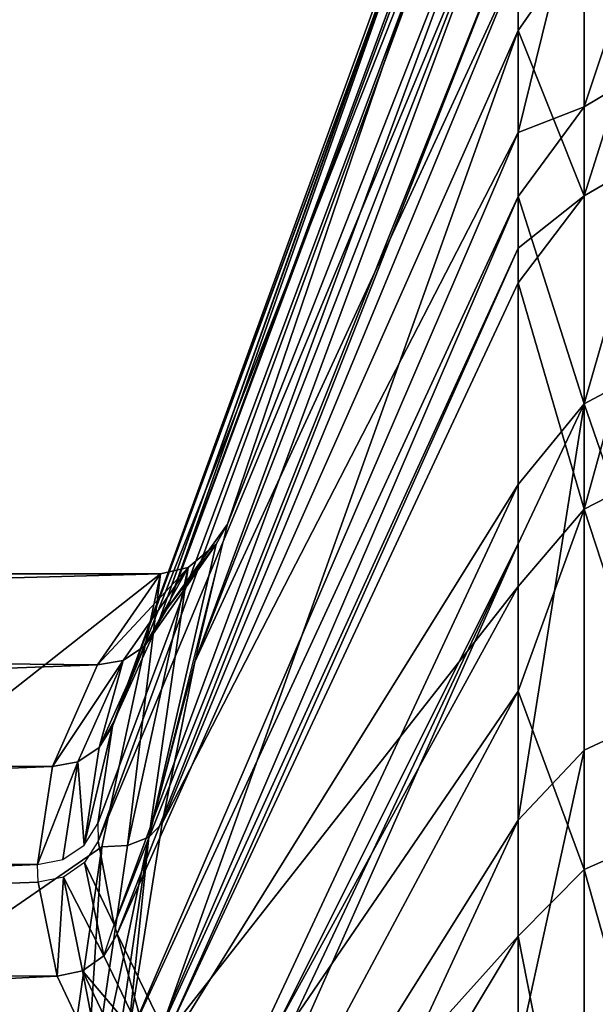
# Model space of a CAD drawing. Extents: x -46 to 46, y 1 to 197.
# Tile 69 of 168: x -34.103 to -33.203, y 128.753 to 130.293. Entities that reach past the tile are written whole.
import ezdxf

# ---------------------------------------------------------------- set-up
doc = ezdxf.new("R2010")
doc.units = 0
doc.header["$LTSCALE"] = 25.4
doc.layers.get('0').update_dxf_attribs({"color": 13, "linetype": 'CONTINUOUS'})

# ---------------------------------------------------------------- blocks, each defined once
blk = doc.blocks.new('BUSH-3401_STL')
at = {"color": 8}
mesh = blk.add_polyface(dxfattribs=at)
corners = [(-33.3243, 130.9304, 134.9978), (-33.9556, 129.1967, 134.9445), (-33.3243, 130.9111, 135.3182)]
mesh.append_faces([[corners[k] for k in face] for face in [(0, 1, 2)]], dxfattribs={"color": 8})
mesh = blk.add_polyface(dxfattribs=at)
corners = [(-33.3243, 130.9304, 134.9978), (-33.8875, 129.3475, 134.298), (-33.9556, 129.1967, 134.9445)]
mesh.append_faces([[corners[k] for k in face] for face in [(0, 1, 2)]], dxfattribs={"color": 8})
mesh = blk.add_polyface(dxfattribs=at)
corners = [(-33.3243, 130.9304, 134.9978), (-33.3243, 130.9271, 134.5853), (-33.8875, 129.3475, 134.298)]
mesh.append_faces([[corners[k] for k in face] for face in [(0, 1, 2)]], dxfattribs={"color": 8})
mesh = blk.add_polyface(dxfattribs=at)
corners = [(-33.3243, 130.9271, 134.5853), (-33.8728, 129.3721, 134.1928), (-33.8875, 129.3475, 134.298)]
mesh.append_faces([[corners[k] for k in face] for face in [(0, 1, 2)]], dxfattribs={"color": 8})
mesh = blk.add_polyface(dxfattribs=at)
corners = [(-33.3243, 130.9271, 134.5853), (-33.3243, 130.859, 133.9474), (-33.8728, 129.3721, 134.1928)]
mesh.append_faces([[corners[k] for k in face] for face in [(0, 1, 2)]], dxfattribs={"color": 8})
mesh = blk.add_polyface(dxfattribs=at)
corners = [(-33.3243, 130.9111, 135.3182), (-33.9582, 129.1884, 134.9802), (-33.3243, 130.7955, 136.0421)]
mesh.append_faces([[corners[k] for k in face] for face in [(0, 1, 2)]], dxfattribs={"color": 8})
mesh = blk.add_polyface(dxfattribs=at)
corners = [(-33.3243, 130.9111, 135.3182), (-33.9556, 129.1967, 134.9445), (-33.9582, 129.1884, 134.9802)]
mesh.append_faces([[corners[k] for k in face] for face in [(0, 1, 2)]], dxfattribs={"color": 8})
mesh = blk.add_polyface(dxfattribs=at)
corners = [(-33.3243, 130.859, 133.9474), (-33.3243, 130.8431, 133.8571), (-33.8728, 129.3721, 134.1928)]
mesh.append_faces([[corners[k] for k in face] for face in [(0, 1, 2)]], dxfattribs={"color": 8})
mesh = blk.add_polyface(dxfattribs=at)
corners = [(-33.3243, 130.8431, 133.8571), (-33.7786, 129.5042, 133.6288), (-33.8728, 129.3721, 134.1928)]
mesh.append_faces([[corners[k] for k in face] for face in [(0, 1, 2)]], dxfattribs={"color": 8})
mesh = blk.add_polyface(dxfattribs=at)
corners = [(-33.3243, 130.8431, 133.8571), (-33.3243, 130.6607, 133.147), (-33.7786, 129.5042, 133.6288)]
mesh.append_faces([[corners[k] for k in face] for face in [(0, 1, 2)]], dxfattribs={"color": 8})
mesh = blk.add_polyface(dxfattribs=at)
corners = [(-33.3243, 130.7955, 136.0421), (-33.9813, 129.0359, 135.6391), (-33.9805, 129.0085, 135.7578)]
mesh.append_faces([[corners[k] for k in face] for face in [(0, 1, 2)]], dxfattribs={"color": 8})
mesh = blk.add_polyface(dxfattribs=at)
corners = [(-33.3243, 130.7955, 136.0421), (-33.9582, 129.1884, 134.9802), (-33.9813, 129.0359, 135.6391)]
mesh.append_faces([[corners[k] for k in face] for face in [(0, 1, 2)]], dxfattribs={"color": 8})
mesh = blk.add_polyface(dxfattribs=at)
corners = [(-33.3243, 130.7955, 136.0421), (-33.9805, 129.0085, 135.7578), (-33.3243, 130.5825, 136.7435)]
mesh.append_faces([[corners[k] for k in face] for face in [(0, 1, 2)]], dxfattribs={"color": 8})
mesh = blk.add_polyface(dxfattribs=at)
corners = [(-33.3243, 130.6607, 133.147), (-33.8295, 129.2886, 133.4293), (-33.7786, 129.5042, 133.6288)]
mesh.append_faces([[corners[k] for k in face] for face in [(0, 1, 2)]], dxfattribs={"color": 8})
mesh = blk.add_polyface(dxfattribs=at)
corners = [(-33.3243, 130.6607, 133.147), (-33.3243, 130.584, 132.931), (-33.8295, 129.2886, 133.4293)]
mesh.append_faces([[corners[k] for k in face] for face in [(0, 1, 2)]], dxfattribs={"color": 8})
mesh = blk.add_polyface(dxfattribs=at)
corners = [(-33.221, 130.1564, 131.7395), (-33.0601, 130.639, 132.343), (-33.0601, 130.2523, 131.6749), (-33.221, 130.5351, 132.394)]
mesh.append_faces([[corners[k] for k in face] for face in [(0, 1, 2), (1, 0, 3)]], dxfattribs={"vtx0": -1, "color": 8})
mesh = blk.add_polyface(dxfattribs=at)
corners = [(-33.3243, 130.584, 132.931), (-33.3243, 130.3834, 132.4685), (-33.8295, 129.2886, 133.4293)]
mesh.append_faces([[corners[k] for k in face] for face in [(0, 1, 2)]], dxfattribs={"color": 8})
mesh = blk.add_polyface(dxfattribs=at)
corners = [(-33.3243, 130.5825, 136.7435), (-33.9805, 129.0085, 135.7578), (-33.9556, 128.8775, 136.3289)]
mesh.append_faces([[corners[k] for k in face] for face in [(0, 1, 2)]], dxfattribs={"color": 8})
mesh = blk.add_polyface(dxfattribs=at)
corners = [(-33.3243, 130.5825, 136.7435), (-33.9556, 128.8775, 136.3289), (-33.3243, 130.4595, 137.0399)]
mesh.append_faces([[corners[k] for k in face] for face in [(0, 1, 2)]], dxfattribs={"color": 8})
mesh = blk.add_polyface(dxfattribs=at)
corners = [(-33.221, 130.5351, 132.394), (-33.221, 130.1564, 131.7395), (-33.3243, 130.1161, 131.9878)]
mesh.append_faces([[corners[k] for k in face] for face in [(0, 1, 2)]], dxfattribs={"color": 8})
mesh = blk.add_polyface(dxfattribs=at)
corners = [(-33.221, 130.5351, 132.394), (-33.3243, 130.1161, 131.9878), (-33.3243, 130.3834, 132.4685)]
mesh.append_faces([[corners[k] for k in face] for face in [(0, 1, 2)]], dxfattribs={"color": 8})
mesh = blk.add_polyface(dxfattribs=at)
corners = [(-33.221, 130.0174, 138.1277), (-33.0601, 130.5258, 137.5458), (-33.221, 130.4242, 137.4904), (-33.0601, 130.1104, 138.1965)]
mesh.append_faces([[corners[k] for k in face] for face in [(0, 1, 2), (1, 0, 3)]], dxfattribs={"vtx0": -1, "color": 8})
mesh = blk.add_polyface(dxfattribs=at)
corners = [(-33.3243, 130.4595, 137.0399), (-33.9556, 128.8775, 136.3289), (-33.951, 128.8637, 136.3893)]
mesh.append_faces([[corners[k] for k in face] for face in [(0, 1, 2)]], dxfattribs={"color": 8})
mesh = blk.add_polyface(dxfattribs=at)
corners = [(-33.3243, 130.4595, 137.0399), (-33.951, 128.8637, 136.3893), (-33.3243, 130.2758, 137.4093)]
mesh.append_faces([[corners[k] for k in face] for face in [(0, 1, 2)]], dxfattribs={"color": 8})
mesh = blk.add_polyface(dxfattribs=at)
corners = [(-33.3243, 130.4595, 137.0399), (-33.3243, 130.2758, 137.4093), (-33.221, 130.4242, 137.4904)]
mesh.append_faces([[corners[k] for k in face] for face in [(0, 1, 2)]], dxfattribs={"color": 8})
mesh = blk.add_polyface(dxfattribs=at)
corners = [(-33.221, 130.4242, 137.4904), (-33.3243, 130.2758, 137.4093), (-33.221, 130.0174, 138.1277)]
mesh.append_faces([[corners[k] for k in face] for face in [(0, 1, 2)]], dxfattribs={"color": 8})
mesh = blk.add_polyface(dxfattribs=at)
corners = [(-33.3243, 130.3834, 132.4685), (-33.8808, 129.0368, 133.1961), (-33.8295, 129.2886, 133.4293)]
mesh.append_faces([[corners[k] for k in face] for face in [(0, 1, 2)]], dxfattribs={"color": 8})
mesh = blk.add_polyface(dxfattribs=at)
corners = [(-33.3243, 130.3834, 132.4685), (-33.3243, 130.1161, 131.9878), (-33.8808, 129.0368, 133.1961)]
mesh.append_faces([[corners[k] for k in face] for face in [(0, 1, 2)]], dxfattribs={"color": 8})
mesh = blk.add_polyface(dxfattribs=at)
corners = [(-33.3243, 130.2758, 137.4093), (-33.951, 128.8637, 136.3893), (-33.8808, 128.7188, 137.0248)]
mesh.append_faces([[corners[k] for k in face] for face in [(0, 1, 2)]], dxfattribs={"color": 8})
mesh = blk.add_polyface(dxfattribs=at)
corners = [(-33.3243, 130.2758, 137.4093), (-33.8808, 128.7188, 137.0248), (-33.3243, 129.9353, 137.953)]
mesh.append_faces([[corners[k] for k in face] for face in [(0, 1, 2)]], dxfattribs={"color": 8})
mesh = blk.add_polyface(dxfattribs=at)
corners = [(-33.3243, 130.2758, 137.4093), (-33.3243, 129.9353, 137.953), (-33.221, 130.0174, 138.1277)]
mesh.append_faces([[corners[k] for k in face] for face in [(0, 1, 2)]], dxfattribs={"color": 8})
mesh = blk.add_polyface(dxfattribs=at)
corners = [(-33.221, 129.6921, 131.1427), (-33.0601, 130.2523, 131.6749), (-33.0601, 129.7783, 131.0656), (-33.221, 130.1564, 131.7395)]
mesh.append_faces([[corners[k] for k in face] for face in [(0, 1, 2), (1, 0, 3)]], dxfattribs={"vtx0": -1, "color": 8})
mesh = blk.add_polyface(dxfattribs=at)
corners = [(-33.3243, 130.0162, 131.834), (-33.221, 129.6921, 131.1427), (-33.3243, 129.5661, 131.2554), (-33.221, 130.1564, 131.7395)]
mesh.append_faces([[corners[k] for k in face] for face in [(0, 1, 2), (1, 0, 3)]], dxfattribs={"vtx0": -1, "color": 8})
mesh = blk.add_polyface(dxfattribs=at)
corners = [(-33.221, 130.1564, 131.7395), (-33.3243, 130.0162, 131.834), (-33.3243, 130.1161, 131.9878)]
mesh.append_faces([[corners[k] for k in face] for face in [(0, 1, 2)]], dxfattribs={"color": 8})
mesh = blk.add_polyface(dxfattribs=at)
corners = [(-33.3243, 130.1161, 131.9878), (-33.9348, 128.6958, 132.88), (-33.8808, 129.0368, 133.1961)]
mesh.append_faces([[corners[k] for k in face] for face in [(0, 1, 2)]], dxfattribs={"color": 8})
mesh = blk.add_polyface(dxfattribs=at)
corners = [(-33.3243, 130.1161, 131.9878), (-33.3243, 130.0162, 131.834), (-33.9348, 128.6958, 132.88)]
mesh.append_faces([[corners[k] for k in face] for face in [(0, 1, 2)]], dxfattribs={"color": 8})
mesh = blk.add_polyface(dxfattribs=at)
corners = [(-33.221, 129.5276, 138.7038), (-33.0601, 130.1104, 138.1965), (-33.221, 130.0174, 138.1277), (-33.0601, 129.6104, 138.7845)]
mesh.append_faces([[corners[k] for k in face] for face in [(0, 1, 2), (1, 0, 3)]], dxfattribs={"vtx0": -1, "color": 8})
mesh = blk.add_polyface(dxfattribs=at)
corners = [(-33.3243, 130.0162, 131.834), (-33.9509, 128.5588, 132.7529), (-33.9348, 128.6958, 132.88)]
mesh.append_faces([[corners[k] for k in face] for face in [(0, 1, 2)]], dxfattribs={"color": 8})
mesh = blk.add_polyface(dxfattribs=at)
corners = [(-33.3243, 130.0162, 131.834), (-33.3243, 129.5661, 131.2554), (-33.9509, 128.5588, 132.7529)]
mesh.append_faces([[corners[k] for k in face] for face in [(0, 1, 2)]], dxfattribs={"color": 8})
mesh = blk.add_polyface(dxfattribs=at)
corners = [(-33.221, 130.0174, 138.1277), (-33.3243, 129.9353, 137.953), (-33.3243, 129.8814, 138.0272)]
mesh.append_faces([[corners[k] for k in face] for face in [(0, 1, 2)]], dxfattribs={"color": 8})
mesh = blk.add_polyface(dxfattribs=at)
corners = [(-33.221, 129.5276, 138.7038), (-33.3243, 129.8814, 138.0272), (-33.3243, 129.4065, 138.5857), (-33.221, 130.0174, 138.1277)]
mesh.append_faces([[corners[k] for k in face] for face in [(0, 1, 2), (1, 0, 3)]], dxfattribs={"vtx0": -1, "color": 8})
mesh = blk.add_polyface(dxfattribs=at)
corners = [(-33.3243, 129.9353, 137.953), (-33.8808, 128.7188, 137.0248), (-33.8731, 128.7064, 137.0793)]
mesh.append_faces([[corners[k] for k in face] for face in [(0, 1, 2)]], dxfattribs={"color": 8})
mesh = blk.add_polyface(dxfattribs=at)
corners = [(-33.3243, 129.9353, 137.953), (-33.8731, 128.7064, 137.0793), (-33.3243, 129.8814, 138.0272)]
mesh.append_faces([[corners[k] for k in face] for face in [(0, 1, 2)]], dxfattribs={"color": 8})
mesh = blk.add_polyface(dxfattribs=at)
corners = [(-33.3243, 129.8814, 138.0272), (-33.8731, 128.7064, 137.0793), (-33.3243, 129.4065, 138.5857)]
mesh.append_faces([[corners[k] for k in face] for face in [(0, 1, 2)]], dxfattribs={"color": 8})
mesh = blk.add_polyface(dxfattribs=at)
corners = [(-33.221, 129.6921, 131.1427), (-33.0601, 129.2258, 130.5266), (-33.221, 129.1508, 130.6147), (-33.0601, 129.7783, 131.0656)]
mesh.append_faces([[corners[k] for k in face] for face in [(0, 1, 2), (1, 0, 3)]], dxfattribs={"vtx0": -1, "color": 8})
mesh = blk.add_polyface(dxfattribs=at)
corners = [(-33.221, 129.6921, 131.1427), (-33.221, 129.1508, 130.6147), (-33.3243, 129.0413, 130.7435)]
mesh.append_faces([[corners[k] for k in face] for face in [(0, 1, 2)]], dxfattribs={"color": 8})
mesh = blk.add_polyface(dxfattribs=at)
corners = [(-33.221, 129.6921, 131.1427), (-33.3243, 129.0413, 130.7435), (-33.3243, 129.4731, 131.1541)]
mesh.append_faces([[corners[k] for k in face] for face in [(0, 1, 2)]], dxfattribs={"color": 8})
mesh = blk.add_polyface(dxfattribs=at)
corners = [(-33.221, 129.6921, 131.1427), (-33.3243, 129.4731, 131.1541), (-33.3243, 129.5661, 131.2554)]
mesh.append_faces([[corners[k] for k in face] for face in [(0, 1, 2)]], dxfattribs={"color": 8})
mesh = blk.add_polyface(dxfattribs=at)
corners = [(-33.0601, 129.0349, 139.299), (-33.221, 129.5276, 138.7038), (-33.221, 128.9639, 139.2077), (-33.0601, 129.6104, 138.7845)]
mesh.append_faces([[corners[k] for k in face] for face in [(0, 1, 2), (1, 0, 3)]], dxfattribs={"vtx0": -1, "color": 8})
mesh = blk.add_polyface(dxfattribs=at)
corners = [(-33.3243, 129.5661, 131.2554), (-33.9785, 128.1646, 132.3865), (-33.9509, 128.5588, 132.7529)]
mesh.append_faces([[corners[k] for k in face] for face in [(0, 1, 2)]], dxfattribs={"color": 8})
mesh = blk.add_polyface(dxfattribs=at)
corners = [(-33.3243, 129.5661, 131.2554), (-33.3243, 129.4731, 131.1541), (-33.9785, 128.1646, 132.3865)]
mesh.append_faces([[corners[k] for k in face] for face in [(0, 1, 2)]], dxfattribs={"color": 8})
mesh = blk.add_polyface(dxfattribs=at)
corners = [(-33.221, 129.5276, 138.7038), (-33.3243, 129.4065, 138.5857), (-33.3243, 129.243, 138.7463)]
mesh.append_faces([[corners[k] for k in face] for face in [(0, 1, 2)]], dxfattribs={"color": 8})
mesh = blk.add_polyface(dxfattribs=at)
corners = [(-33.221, 129.5276, 138.7038), (-33.3243, 129.243, 138.7463), (-33.221, 128.9639, 139.2077)]
mesh.append_faces([[corners[k] for k in face] for face in [(0, 1, 2)]], dxfattribs={"color": 8})
mesh = blk.add_polyface(dxfattribs=at)
corners = [(-33.8728, 129.3721, 134.1928), (-33.796, 129.4726, 133.6385), (-33.9083, 129.3135, 134.2874), (-33.7786, 129.5042, 133.6288)]
mesh.append_faces([[corners[k] for k in face] for face in [(0, 1, 2), (1, 0, 3)]], dxfattribs={"vtx0": -1, "color": 8})
mesh = blk.add_polyface(dxfattribs=at)
corners = [(-33.7786, 129.5042, 133.6288), (-33.9015, 129.0145, 133.224), (-33.796, 129.4726, 133.6385)]
mesh.append_faces([[corners[k] for k in face] for face in [(0, 1, 2)]], dxfattribs={"color": 8})
mesh = blk.add_polyface(dxfattribs=at)
corners = [(-33.3243, 129.4731, 131.1541), (-33.9813, 127.9931, 132.2267), (-33.9805, 128.0844, 132.3117)]
mesh.append_faces([[corners[k] for k in face] for face in [(0, 1, 2)]], dxfattribs={"color": 8})
mesh = blk.add_polyface(dxfattribs=at)
corners = [(-33.3243, 129.4731, 131.1541), (-33.3243, 129.0413, 130.7435), (-33.9813, 127.9931, 132.2267)]
mesh.append_faces([[corners[k] for k in face] for face in [(0, 1, 2)]], dxfattribs={"color": 8})
mesh = blk.add_polyface(dxfattribs=at)
corners = [(-33.3243, 129.4731, 131.1541), (-33.9805, 128.0844, 132.3117), (-33.9785, 128.1646, 132.3865)]
mesh.append_faces([[corners[k] for k in face] for face in [(0, 1, 2)]], dxfattribs={"color": 8})
mesh = blk.add_polyface(dxfattribs=at)
corners = [(-33.9083, 129.3135, 134.2874), (-33.796, 129.4726, 133.6385), (-33.8402, 129.4363, 133.6496)]
mesh.append_faces([[corners[k] for k in face] for face in [(0, 1, 2)]], dxfattribs={"color": 8})
mesh = blk.add_polyface(dxfattribs=at)
corners = [(-33.796, 129.4726, 133.6385), (-33.9015, 129.0145, 133.224), (-33.8402, 129.4363, 133.6496)]
mesh.append_faces([[corners[k] for k in face] for face in [(0, 1, 2)]], dxfattribs={"color": 8})
mesh = blk.add_polyface(dxfattribs=at)
corners = [(-33.9815, 129.2839, 134.2707), (-33.8402, 129.4363, 133.6496), (-33.883, 129.4265, 133.6526)]
mesh.append_faces([[corners[k] for k in face] for face in [(0, 1, 2)]], dxfattribs={"color": 8})
mesh = blk.add_polyface(dxfattribs=at)
corners = [(-33.9415, 129.291, 134.2777), (-33.8402, 129.4363, 133.6496), (-33.9815, 129.2839, 134.2707)]
mesh.append_faces([[corners[k] for k in face] for face in [(0, 1, 2)]], dxfattribs={"color": 8})
mesh = blk.add_polyface(dxfattribs=at)
corners = [(-33.9083, 129.3135, 134.2874), (-33.8402, 129.4363, 133.6496), (-33.9415, 129.291, 134.2777)]
mesh.append_faces([[corners[k] for k in face] for face in [(0, 1, 2)]], dxfattribs={"color": 8})
mesh = blk.add_polyface(dxfattribs=at)
corners = [(-33.8402, 129.4363, 133.6496), (-33.9347, 129.0014, 133.2447), (-33.883, 129.4265, 133.6526)]
mesh.append_faces([[corners[k] for k in face] for face in [(0, 1, 2)]], dxfattribs={"color": 8})
mesh = blk.add_polyface(dxfattribs=at)
corners = [(-33.8402, 129.4363, 133.6496), (-33.9015, 129.0145, 133.224), (-33.9347, 129.0014, 133.2447)]
mesh.append_faces([[corners[k] for k in face] for face in [(0, 1, 2)]], dxfattribs={"color": 8})
mesh = blk.add_polyface(dxfattribs=at)
corners = [(-37.7645, 129.3214, 134.1083), (-33.883, 129.4265, 133.6526), (-37.6418, 129.4265, 133.6526), (-33.9815, 129.2839, 134.2707), (-37.9109, 129.1365, 134.9101), (-34.0521, 129.1252, 134.9591), (-37.9545, 128.9724, 135.6216), (-34.0753, 128.9718, 135.6244), (-37.9088, 128.8042, 136.351), (-34.0745, 128.9441, 135.7441), (-34.0449, 128.7972, 136.3814), (-37.7607, 128.6198, 137.1504), (-33.9748, 128.6495, 137.0219), (-33.883, 128.5183, 137.5907), (-37.6418, 128.5183, 137.5907)]
mesh.append_faces([[corners[k] for k in face] for face in [(0, 1, 2), (13, 11, 14)]], dxfattribs={"vtx0": -1, "color": 8})
mesh.append_faces([[corners[k] for k in face] for face in [(1, 0, 3), (3, 4, 5), (5, 6, 7), (7, 8, 9), (9, 8, 10), (10, 11, 12), (12, 11, 13)]], dxfattribs={"vtx0": -1, "vtx1": -1, "color": 8})
mesh.append_faces([[corners[k] for k in face] for face in [(3, 0, 4), (5, 4, 6), (7, 6, 8), (10, 8, 11)]], dxfattribs={"vtx0": -1, "vtx2": -1, "color": 8})
mesh = blk.add_polyface(dxfattribs=at)
corners = [(-37.9109, 128.4824, 132.7727), (-37.9109, 127.4141, 131.777), (-37.9545, 127.9482, 132.2748), (-37.7645, 129.0843, 133.3337), (-37.7645, 126.8122, 131.2159), (-37.6418, 129.4265, 133.6526), (-37.6418, 126.47, 130.897), (-33.883, 129.4265, 133.6526), (-33.9748, 128.9995, 133.2546), (-34.0449, 128.5187, 132.8065), (-34.0745, 128.0404, 132.3607), (-34.0753, 127.9482, 132.2748), (-33.9811, 126.9319, 131.3275), (-33.883, 126.47, 130.897), (-34.0519, 127.4488, 131.8093)]
mesh.append_faces([[corners[k] for k in face] for face in [(0, 1, 2), (6, 12, 13)]], dxfattribs={"vtx0": -1, "color": 8})
mesh.append_faces([[corners[k] for k in face] for face in [(1, 3, 4), (4, 5, 6), (12, 6, 14), (14, 6, 11)]], dxfattribs={"vtx0": -1, "vtx1": -1, "color": 8})
mesh.append_faces([[corners[k] for k in face] for face in [(1, 0, 3), (4, 3, 5), (6, 5, 7), (6, 7, 8), (6, 8, 9), (6, 9, 10), (6, 10, 11)]], dxfattribs={"vtx0": -1, "vtx2": -1, "color": 8})
mesh = blk.add_polyface(dxfattribs=at)
corners = [(-33.883, 129.4265, 133.6526), (-33.9347, 129.0014, 133.2447), (-33.9748, 128.9995, 133.2546)]
mesh.append_faces([[corners[k] for k in face] for face in [(0, 1, 2)]], dxfattribs={"color": 8})
mesh = blk.add_polyface(dxfattribs=at)
corners = [(-33.3243, 129.4065, 138.5857), (-33.8731, 128.7064, 137.0793), (-33.7786, 128.5778, 137.6461)]
mesh.append_faces([[corners[k] for k in face] for face in [(0, 1, 2)]], dxfattribs={"color": 8})
mesh = blk.add_polyface(dxfattribs=at)
corners = [(-33.3243, 129.4065, 138.5857), (-33.7786, 128.5778, 137.6461), (-33.3243, 129.243, 138.7463)]
mesh.append_faces([[corners[k] for k in face] for face in [(0, 1, 2)]], dxfattribs={"color": 8})
mesh = blk.add_polyface(dxfattribs=at)
corners = [(-33.8875, 129.3475, 134.298), (-33.9083, 129.3135, 134.2874), (-33.9556, 129.1967, 134.9445)]
mesh.append_faces([[corners[k] for k in face] for face in [(0, 1, 2)]], dxfattribs={"color": 8})
mesh = blk.add_polyface(dxfattribs=at)
corners = [(-33.9083, 129.3135, 134.2874), (-33.9793, 129.1549, 134.971), (-33.9556, 129.1967, 134.9445)]
mesh.append_faces([[corners[k] for k in face] for face in [(0, 1, 2)]], dxfattribs={"color": 8})
mesh = blk.add_polyface(dxfattribs=at)
corners = [(-33.9793, 129.1549, 134.971), (-33.9083, 129.3135, 134.2874), (-33.9415, 129.291, 134.2777)]
mesh.append_faces([[corners[k] for k in face] for face in [(0, 1, 2)]], dxfattribs={"color": 8})
mesh = blk.add_polyface(dxfattribs=at)
corners = [(-34.0521, 129.1252, 134.9591), (-33.9415, 129.291, 134.2777), (-33.9815, 129.2839, 134.2707)]
mesh.append_faces([[corners[k] for k in face] for face in [(0, 1, 2)]], dxfattribs={"color": 8})
mesh = blk.add_polyface(dxfattribs=at)
corners = [(-34.0124, 129.1326, 134.9636), (-33.9415, 129.291, 134.2777), (-34.0521, 129.1252, 134.9591)]
mesh.append_faces([[corners[k] for k in face] for face in [(0, 1, 2)]], dxfattribs={"color": 8})
mesh = blk.add_polyface(dxfattribs=at)
corners = [(-33.9793, 129.1549, 134.971), (-33.9415, 129.291, 134.2777), (-34.0124, 129.1326, 134.9636)]
mesh.append_faces([[corners[k] for k in face] for face in [(0, 1, 2)]], dxfattribs={"color": 8})
mesh = blk.add_polyface(dxfattribs=at)
corners = [(-33.8295, 129.2886, 133.4293), (-33.8808, 129.0368, 133.1961), (-33.9015, 129.0145, 133.224)]
mesh.append_faces([[corners[k] for k in face] for face in [(0, 1, 2)]], dxfattribs={"color": 8})
mesh = blk.add_polyface(dxfattribs=at)
corners = [(-33.3243, 128.86, 139.0743), (-33.8293, 128.2976, 137.7307), (-33.8871, 127.9228, 137.8441), (-33.3243, 129.243, 138.7463)]
mesh.append_faces([[corners[k] for k in face] for face in [(0, 1, 2), (1, 0, 3)]], dxfattribs={"vtx0": -1, "color": 8})
mesh = blk.add_polyface(dxfattribs=at)
corners = [(-33.3243, 129.243, 138.7463), (-33.7786, 128.5778, 137.6461), (-33.8293, 128.2976, 137.7307)]
mesh.append_faces([[corners[k] for k in face] for face in [(0, 1, 2)]], dxfattribs={"color": 8})
mesh = blk.add_polyface(dxfattribs=at)
corners = [(-33.3243, 129.243, 138.7463), (-33.3243, 128.86, 139.0743), (-33.221, 128.9639, 139.2077)]
mesh.append_faces([[corners[k] for k in face] for face in [(0, 1, 2)]], dxfattribs={"color": 8})
mesh = blk.add_polyface(dxfattribs=at)
corners = [(-33.0601, 129.2258, 130.5266), (-33.221, 128.5427, 130.1653), (-33.221, 129.1508, 130.6147), (-33.0601, 128.605, 130.0678)]
mesh.append_faces([[corners[k] for k in face] for face in [(0, 1, 2), (1, 0, 3)]], dxfattribs={"vtx0": -1, "color": 8})
mesh = blk.add_polyface(dxfattribs=at)
corners = [(-33.9582, 129.1884, 134.9802), (-34.0026, 129.0023, 135.6314), (-33.9813, 129.0359, 135.6391)]
mesh.append_faces([[corners[k] for k in face] for face in [(0, 1, 2)]], dxfattribs={"color": 8})
mesh = blk.add_polyface(dxfattribs=at)
corners = [(-33.9582, 129.1884, 134.9802), (-33.9793, 129.1549, 134.971), (-34.0026, 129.0023, 135.6314)]
mesh.append_faces([[corners[k] for k in face] for face in [(0, 1, 2)]], dxfattribs={"color": 8})
mesh = blk.add_polyface(dxfattribs=at)
corners = [(-34.0026, 129.0023, 135.6314), (-33.9793, 129.1549, 134.971), (-34.0124, 129.1326, 134.9636)]
mesh.append_faces([[corners[k] for k in face] for face in [(0, 1, 2)]], dxfattribs={"color": 8})
mesh = blk.add_polyface(dxfattribs=at)
corners = [(-33.221, 129.1508, 130.6147), (-33.221, 128.5427, 130.1653), (-33.3243, 128.6798, 130.4617)]
mesh.append_faces([[corners[k] for k in face] for face in [(0, 1, 2)]], dxfattribs={"color": 8})
mesh = blk.add_polyface(dxfattribs=at)
corners = [(-33.221, 129.1508, 130.6147), (-33.3243, 128.6798, 130.4617), (-33.3243, 129.0413, 130.7435)]
mesh.append_faces([[corners[k] for k in face] for face in [(0, 1, 2)]], dxfattribs={"color": 8})
mesh = blk.add_polyface(dxfattribs=at)
corners = [(-34.0753, 128.9718, 135.6244), (-34.0124, 129.1326, 134.9636), (-34.0521, 129.1252, 134.9591)]
mesh.append_faces([[corners[k] for k in face] for face in [(0, 1, 2)]], dxfattribs={"color": 8})
mesh = blk.add_polyface(dxfattribs=at)
corners = [(-34.0357, 128.9797, 135.6262), (-34.0124, 129.1326, 134.9636), (-34.0753, 128.9718, 135.6244)]
mesh.append_faces([[corners[k] for k in face] for face in [(0, 1, 2)]], dxfattribs={"color": 8})
mesh = blk.add_polyface(dxfattribs=at)
corners = [(-34.0026, 129.0023, 135.6314), (-34.0124, 129.1326, 134.9636), (-34.0357, 128.9797, 135.6262)]
mesh.append_faces([[corners[k] for k in face] for face in [(0, 1, 2)]], dxfattribs={"color": 8})
mesh = blk.add_polyface(dxfattribs=at)
corners = [(-33.3243, 129.0413, 130.7435), (-33.9699, 127.6484, 131.905), (-33.9813, 127.9931, 132.2267)]
mesh.append_faces([[corners[k] for k in face] for face in [(0, 1, 2)]], dxfattribs={"color": 8})
mesh = blk.add_polyface(dxfattribs=at)
corners = [(-33.3243, 129.0413, 130.7435), (-33.3243, 128.6798, 130.4617), (-33.9699, 127.6484, 131.905)]
mesh.append_faces([[corners[k] for k in face] for face in [(0, 1, 2)]], dxfattribs={"color": 8})
mesh = blk.add_polyface(dxfattribs=at)
corners = [(-33.8808, 129.0368, 133.1961), (-33.9348, 128.6958, 132.88), (-33.9015, 129.0145, 133.224)]
mesh.append_faces([[corners[k] for k in face] for face in [(0, 1, 2)]], dxfattribs={"color": 8})
mesh = blk.add_polyface(dxfattribs=at)
corners = [(-33.0601, 128.3947, 139.7303), (-33.221, 128.9639, 139.2077), (-33.221, 128.3368, 139.6302), (-33.0601, 129.0349, 139.299)]
mesh.append_faces([[corners[k] for k in face] for face in [(0, 1, 2), (1, 0, 3)]], dxfattribs={"vtx0": -1, "color": 8})
mesh = blk.add_polyface(dxfattribs=at)
corners = [(-33.9347, 129.0014, 133.2447), (-33.9015, 129.0145, 133.224), (-34.0052, 128.5221, 132.7984)]
mesh.append_faces([[corners[k] for k in face] for face in [(0, 1, 2)]], dxfattribs={"color": 8})
mesh = blk.add_polyface(dxfattribs=at)
corners = [(-33.9015, 129.0145, 133.224), (-33.972, 128.5363, 132.7795), (-34.0052, 128.5221, 132.7984)]
mesh.append_faces([[corners[k] for k in face] for face in [(0, 1, 2)]], dxfattribs={"color": 8})
mesh = blk.add_polyface(dxfattribs=at)
corners = [(-33.9015, 129.0145, 133.224), (-33.9348, 128.6958, 132.88), (-33.972, 128.5363, 132.7795)]
mesh.append_faces([[corners[k] for k in face] for face in [(0, 1, 2)]], dxfattribs={"color": 8})
mesh = blk.add_polyface(dxfattribs=at)
corners = [(-33.9748, 128.9995, 133.2546), (-34.0052, 128.5221, 132.7984), (-34.0449, 128.5187, 132.8065)]
mesh.append_faces([[corners[k] for k in face] for face in [(0, 1, 2)]], dxfattribs={"color": 8})
mesh = blk.add_polyface(dxfattribs=at)
corners = [(-33.9347, 129.0014, 133.2447), (-34.0052, 128.5221, 132.7984), (-33.9748, 128.9995, 133.2546)]
mesh.append_faces([[corners[k] for k in face] for face in [(0, 1, 2)]], dxfattribs={"color": 8})
mesh = blk.add_polyface(dxfattribs=at)
corners = [(-33.9805, 129.0085, 135.7578), (-34.0018, 128.9749, 135.7503), (-33.9556, 128.8775, 136.3289)]
mesh.append_faces([[corners[k] for k in face] for face in [(0, 1, 2)]], dxfattribs={"color": 8})
mesh = blk.add_polyface(dxfattribs=at)
corners = [(-33.972, 128.8294, 136.383), (-34.0018, 128.9749, 135.7503), (-34.0349, 128.9522, 135.7455)]
mesh.append_faces([[corners[k] for k in face] for face in [(0, 1, 2)]], dxfattribs={"color": 8})
mesh = blk.add_polyface(dxfattribs=at)
corners = [(-34.0018, 128.9749, 135.7503), (-33.972, 128.8294, 136.383), (-33.9556, 128.8775, 136.3289)]
mesh.append_faces([[corners[k] for k in face] for face in [(0, 1, 2)]], dxfattribs={"color": 8})
mesh = blk.add_polyface(dxfattribs=at)
corners = [(-34.0449, 128.7972, 136.3814), (-34.0349, 128.9522, 135.7455), (-34.0745, 128.9441, 135.7441)]
mesh.append_faces([[corners[k] for k in face] for face in [(0, 1, 2)]], dxfattribs={"color": 8})
mesh = blk.add_polyface(dxfattribs=at)
corners = [(-34.0449, 128.7972, 136.3814), (-34.0052, 128.8059, 136.3803), (-34.0349, 128.9522, 135.7455)]
mesh.append_faces([[corners[k] for k in face] for face in [(0, 1, 2)]], dxfattribs={"color": 8})
mesh = blk.add_polyface(dxfattribs=at)
corners = [(-33.972, 128.8294, 136.383), (-34.0349, 128.9522, 135.7455), (-34.0052, 128.8059, 136.3803)]
mesh.append_faces([[corners[k] for k in face] for face in [(0, 1, 2)]], dxfattribs={"color": 8})
mesh = blk.add_polyface(dxfattribs=at)
corners = [(-33.221, 128.9639, 139.2077), (-33.3243, 128.86, 139.0743), (-33.221, 128.3368, 139.6302)]
mesh.append_faces([[corners[k] for k in face] for face in [(0, 1, 2)]], dxfattribs={"color": 8})
mesh = blk.add_polyface(dxfattribs=at)
corners = [(-33.951, 128.8637, 136.3893), (-33.972, 128.8294, 136.383), (-33.9015, 128.6835, 137.0196)]
mesh.append_faces([[corners[k] for k in face] for face in [(0, 1, 2)]], dxfattribs={"color": 8})
mesh = blk.add_polyface(dxfattribs=at)
corners = [(-33.951, 128.8637, 136.3893), (-33.9015, 128.6835, 137.0196), (-33.8808, 128.7188, 137.0248)]
mesh.append_faces([[corners[k] for k in face] for face in [(0, 1, 2)]], dxfattribs={"color": 8})
mesh = blk.add_polyface(dxfattribs=at)
corners = [(-33.3243, 128.4092, 139.3893), (-33.8871, 127.9228, 137.8441), (-33.9346, 127.5244, 137.9649), (-33.3243, 128.86, 139.0743)]
mesh.append_faces([[corners[k] for k in face] for face in [(0, 1, 2), (1, 0, 3)]], dxfattribs={"vtx0": -1, "color": 8})
mesh = blk.add_polyface(dxfattribs=at)
corners = [(-33.3243, 128.86, 139.0743), (-33.3243, 128.4092, 139.3893), (-33.221, 128.3368, 139.6302)]
mesh.append_faces([[corners[k] for k in face] for face in [(0, 1, 2)]], dxfattribs={"color": 8})
mesh = blk.add_polyface(dxfattribs=at)
corners = [(-33.9015, 128.6835, 137.0196), (-33.972, 128.8294, 136.383), (-34.0052, 128.8059, 136.3803)]
mesh.append_faces([[corners[k] for k in face] for face in [(0, 1, 2)]], dxfattribs={"color": 8})
mesh = blk.add_polyface(dxfattribs=at)
corners = [(-33.9748, 128.6495, 137.0219), (-34.0052, 128.8059, 136.3803), (-34.0449, 128.7972, 136.3814)]
mesh.append_faces([[corners[k] for k in face] for face in [(0, 1, 2)]], dxfattribs={"color": 8})
mesh = blk.add_polyface(dxfattribs=at)
corners = [(-33.9748, 128.6495, 137.0219), (-33.9347, 128.659, 137.0185), (-34.0052, 128.8059, 136.3803)]
mesh.append_faces([[corners[k] for k in face] for face in [(0, 1, 2)]], dxfattribs={"color": 8})
mesh = blk.add_polyface(dxfattribs=at)
corners = [(-33.9015, 128.6835, 137.0196), (-34.0052, 128.8059, 136.3803), (-33.9347, 128.659, 137.0185)]
mesh.append_faces([[corners[k] for k in face] for face in [(0, 1, 2)]], dxfattribs={"color": 8})
blk = doc.blocks.new('GRUPUJ_1')
at = {"color": 0}
blk.add_blockref('BUSH-3401_STL', (45.5568, -27.6526, -0.8958), dxfattribs=at)

msp = doc.modelspace()

# ---------------------------------------------------------------- block references
at = {"color": 0}
msp.add_blockref('GRUPUJ_1', (-45.5568, 27.6526, -67.9042), dxfattribs=at)

doc.saveas('drawing.dxf')
